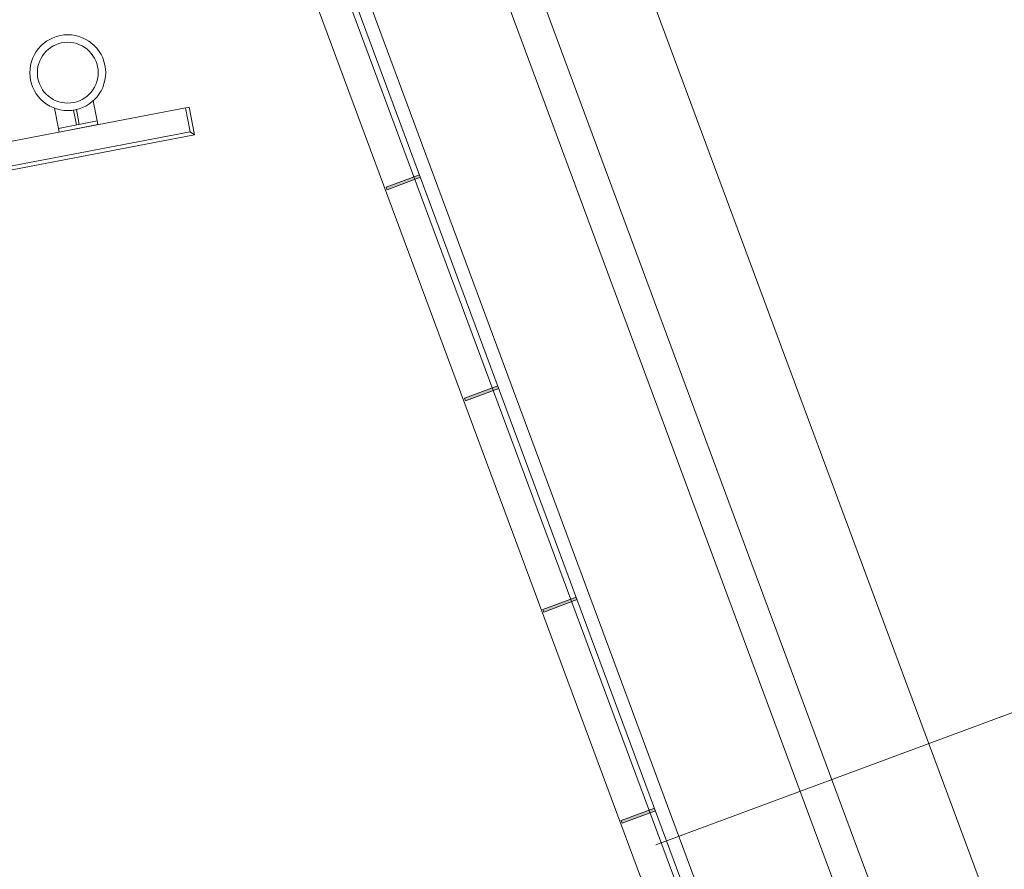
# Model space of a CAD drawing. Extents: x 168554 to 174410, y 515675 to 521218.
# Tile 27 of 110: x 171834.24 to 171839.48, y 518986.56 to 518991.09. Entities that reach past the tile are written whole.
import ezdxf

# ---------------------------------------------------------------- set-up
doc = ezdxf.new("R2010")
doc.units = 0
doc.header["$MEASUREMENT"] = 0
doc.layers.add('Algemeen - Fase Ontsluitingsweg - 1070 Ondergrond 2', color=7, linetype='Continuous', lineweight=9)

msp = doc.modelspace()

# ---------------------------------------------------------------- linework, layer by layer
at = {"layer": 'Algemeen - Fase Ontsluitingsweg - 1070 Ondergrond 2'}
for p, q in [((171852.8176, 518992.3286), (171837.6293, 518986.6934)), ((171837.3433, 518991.9203), (171850.1671, 518957.3566)), ((171836.8276, 518991.729), (171849.6515, 518957.1653)), ((171836.6589, 518991.6664), (171849.4827, 518957.1027)), ((171836.0022, 518991.4566), (171839.3978, 518982.3045)), ((171835.9082, 518991.4217), (171839.3198, 518982.2266)), ((171839.3322, 518982.2801), (171835.9365, 518991.4322)), ((171835.7624, 518991.3338), (171839.1643, 518982.1645)), ((171835.1448, 518990.6239), (171821.2007, 518987.9403)), ((171835.1497, 518990.4925), (171835.1252, 518990.6201)), ((171835.1731, 518990.4766), (171835.1448, 518990.6239)), ((171821.229, 518987.793), (171835.1731, 518990.4766)), ((171821.2449, 518987.8165), (171835.1497, 518990.4925)), ((171835.1497, 518990.4925), (171835.1731, 518990.4766))]:
    msp.add_line(p, q, dxfattribs=at)
for points in [[(171834.6549, 518990.55), (171834.6343, 518990.6575)], [(171834.4487, 518990.5103), (171834.428, 518990.6178)], [(171836.3707, 518990.2636), (171836.1933, 518990.1978), (171836.1985, 518990.1837), (171836.3759, 518990.2495)], [(171836.7881, 518989.1385), (171836.6107, 518989.0727), (171836.6159, 518989.0586), (171836.7933, 518989.1244)], [(171837.2055, 518988.0134), (171837.0281, 518987.9476), (171837.0334, 518987.9336), (171837.2107, 518987.9994)], [(171837.6229, 518986.8884), (171837.4456, 518986.8226), (171837.4508, 518986.8085), (171837.6281, 518986.8743)]]:
    msp.add_lwpolyline(points, dxfattribs=at)
for points in [[(171834.5592, 518990.5316), (171834.5441, 518990.6101), (171834.5294, 518990.6073), (171834.5445, 518990.5288)], [(171834.6549, 518990.55), (171834.6587, 518990.5304), (171834.4525, 518990.4907), (171834.4487, 518990.5103)]]:
    msp.add_lwpolyline(points, close=True, dxfattribs=at)
for radius in [0.2019, 0.1619]:
    msp.add_circle((171834.4985, 518990.807), radius, dxfattribs=at)
for points in [[(171836.3754, 518990.2493), (171836.3702, 518990.2634), (171836.1985, 518990.1837), (171836.1933, 518990.1978)], [(171836.7928, 518989.1243), (171836.7876, 518989.1383), (171836.6159, 518989.0586), (171836.6107, 518989.0727)], [(171837.2103, 518987.9992), (171837.205, 518988.0133), (171837.0334, 518987.9336), (171837.0281, 518987.9476)], [(171837.6277, 518986.8741), (171837.6225, 518986.8882), (171837.4508, 518986.8085), (171837.4456, 518986.8226)]]:
    msp.add_solid(points, dxfattribs=at)

doc.saveas('drawing.dxf')
